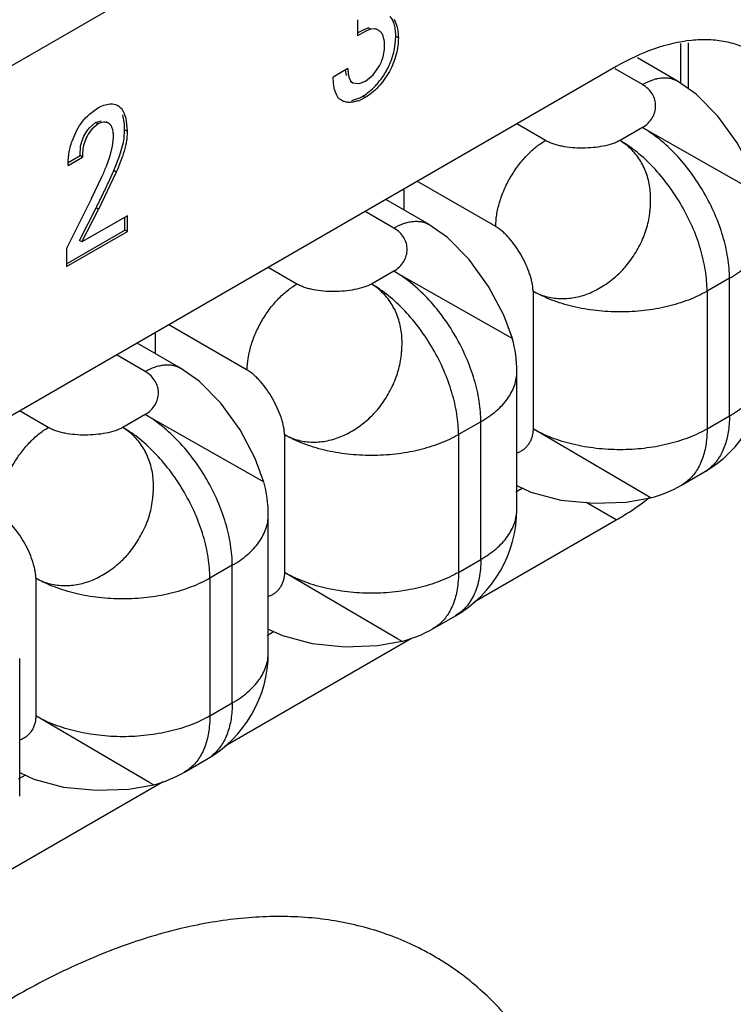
# Model space of a CAD drawing. Header units: inches. Extents: x 0 to 34, y 0 to 22.
# Tile 37 of 179: x 4.031 to 4.183, y 15.77 to 15.98. Entities that reach past the tile are written whole.
import ezdxf

# ---------------------------------------------------------------- set-up
doc = ezdxf.new("R2010")
doc.units = ezdxf.units.IN
doc.header["$LTSCALE"] = 1.87
doc.header["$MEASUREMENT"] = 0
doc.layers.get('0').update_dxf_attribs({"linetype": 'CONTINUOUS'})
doc.layers.add('02___PRT_ALL_AXES', color=7, linetype='CONTINUOUS')
doc.layers.add('ARTWORK', color=7, linetype='CONTINUOUS')

msp = doc.modelspace()

# ---------------------------------------------------------------- linework, layer by layer
at = {"color": 3, "linetype": 'CONTINUOUS'}
msp.add_line((3.6373386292, 15.7443729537), (5.2551848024, 16.6784970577), dxfattribs=at)
at = {"color": 7, "linetype": 'CONTINUOUS'}
for p, q in [((4.1719950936, 15.966799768), (4.1719950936, 15.9753444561)), ((4.1712749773, 15.9673072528), (4.1626915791, 15.9722631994)), ((4.1637749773, 15.9665639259), (4.1579287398, 15.9699394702)), ((4.1430921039, 15.9546218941), (4.1369785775, 15.9581517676)), ((4.1637749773, 15.9573777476), (4.1590020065, 15.9546218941)), ((4.1637749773, 15.9573777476), (4.1890503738, 15.9430156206)), ((4.1324855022, 15.936250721), (4.1157663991, 15.9459041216)), ((4.112863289, 15.9442279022), (4.112863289, 15.9397922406)), ((4.1182419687, 15.9366866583), (4.1090221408, 15.9420100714)), ((4.1107419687, 15.9359433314), (4.1046284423, 15.9394732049)), ((4.0900590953, 15.9240012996), (4.083945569, 15.9275311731)), ((4.1107419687, 15.9267571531), (4.1059689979, 15.9240012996)), ((4.1107419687, 15.9267571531), (4.1350447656, 15.9129569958)), ((4.1823365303, 15.9252281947), (4.1775635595, 15.9224723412)), ((4.1823365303, 15.8958352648), (4.1823365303, 15.9252281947)), ((4.1404404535, 15.9224723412), (4.1404404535, 15.8930794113)), ((4.1775635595, 15.9224723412), (4.1775635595, 15.8930794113)), ((4.0794524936, 15.9056301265), (4.0627333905, 15.9152835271)), ((4.0598302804, 15.9136073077), (4.0598302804, 15.9091716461)), ((4.1350447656, 15.9129569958), (4.13602309, 15.9123908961)), ((4.0652089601, 15.9060660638), (4.0559891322, 15.9113894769)), ((4.0577089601, 15.9053227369), (4.0515954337, 15.9088526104)), ((4.1369919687, 15.8759318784), (4.1369919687, 15.9053248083)), ((4.0370260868, 15.8933807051), (4.0309125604, 15.8969105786)), ((4.0577089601, 15.8961365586), (4.0529359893, 15.8933807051)), ((4.0577089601, 15.8961365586), (4.0829843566, 15.8817744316)), ((4.1775635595, 15.8930794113), (4.1823365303, 15.8958352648)), ((4.1293035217, 15.8946076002), (4.1245305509, 15.8918517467)), ((4.1293035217, 15.8652146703), (4.1293035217, 15.8946076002)), ((4.1645434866, 15.8789332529), (4.1404404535, 15.8930794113)), ((4.0874074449, 15.8918517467), (4.0874074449, 15.8624588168)), ((4.1245305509, 15.8918517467), (4.1245305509, 15.8624588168)), ((4.1721276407, 15.8810638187), (4.1769006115, 15.8838196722)), ((4.1655231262, 15.8783694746), (4.1645434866, 15.8789332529)), ((4.0839589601, 15.8453112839), (4.0839589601, 15.8747042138)), ((4.0762705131, 15.8639870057), (4.0714975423, 15.8612311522)), ((4.0762705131, 15.8345940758), (4.0762705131, 15.8639870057)), ((4.1245305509, 15.8624588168), (4.1293035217, 15.8652146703)), ((4.111510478, 15.8483126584), (4.0874074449, 15.8624588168)), ((4.0343744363, 15.8612311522), (4.0343744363, 15.8318382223)), ((4.0714975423, 15.8612311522), (4.0714975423, 15.8318382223)), ((4.1190946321, 15.8504432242), (4.1238676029, 15.8531990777)), ((4.1124901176, 15.8477488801), (4.111510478, 15.8483126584)), ((4.0309259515, 15.8146906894), (4.0309259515, 15.8440836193)), ((4.0714975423, 15.8318382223), (4.0762705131, 15.8345940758)), ((4.0584774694, 15.8176920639), (4.0343744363, 15.8318382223)), ((4.0660616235, 15.8198226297), (4.0708345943, 15.8225784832)), ((4.059457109, 15.8171282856), (4.0584774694, 15.8176920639))]:
    msp.add_line(p, q, dxfattribs=at)
for points in [[(4.1890648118, 15.9429791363), (4.1872325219, 15.9479899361), (4.1840004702, 15.9541040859), (4.1798837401, 15.9598380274), (4.1752431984, 15.964515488), (4.1712667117, 15.9673120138)], [(4.1360239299, 15.9123882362), (4.1342000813, 15.9173730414), (4.1309627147, 15.9234971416), (4.1268393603, 15.9292336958), (4.1222013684, 15.9339025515), (4.1182339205, 15.9366912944)], [(4.0829987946, 15.8817379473), (4.0811665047, 15.8867487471), (4.0779344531, 15.8928628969), (4.0738177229, 15.8985968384), (4.0691771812, 15.903274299), (4.0652006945, 15.9060708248)], [(4.1369919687, 15.8809723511), (4.1399878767, 15.8795821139), (4.1463597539, 15.8778990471), (4.1533865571, 15.8771985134), (4.1603000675, 15.8774575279), (4.1655258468, 15.8783700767)], [(4.0839589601, 15.8503517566), (4.0869548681, 15.8489615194), (4.0933267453, 15.8472784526), (4.1003535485, 15.8465779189), (4.1072670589, 15.8468369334), (4.1124928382, 15.8477494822)], [(4.0309259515, 15.8197311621), (4.0339218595, 15.8183409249), (4.0402937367, 15.8166578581), (4.0473205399, 15.8159573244), (4.0542340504, 15.8162163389), (4.0594598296, 15.8171288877)]]:
    msp.add_lwpolyline(points, dxfattribs=at)
for centre, radius, start, end in [((4.11070346, 15.9053196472), 0.0262885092, 0.0112486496, 15.6478845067), ((4.1637743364, 15.9065528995), 0.0262506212, 300.0012764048, 359.9990687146), ((4.1724587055, 15.8915007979), 0.0088728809, 300.0402980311, 311.1454856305), ((4.0577089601, 15.8747042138), 0.02625, 0.0007993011, 15.6707252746), ((4.1589872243, 15.9038325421), 0.0262885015, 284.3520621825, 299.9903507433), ((4.1107412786, 15.8759322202), 0.0262506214, 300.002529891, 0.0003198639), ((4.1059542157, 15.8732119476), 0.0262885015, 284.3520621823, 299.9903507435), ((4.0577083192, 15.8453117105), 0.0262506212, 300.0012764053, 359.9990687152), ((4.0663926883, 15.8302596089), 0.0088728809, 300.0402980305, 311.145485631), ((4.0529212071, 15.8425913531), 0.0262885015, 284.3520621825, 299.9903507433)]:
    msp.add_arc(centre, radius, start, end, dxfattribs=at)
for points, knots in [([(4.1637749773, 15.9665639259), (4.1644325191, 15.9669435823), (4.1654419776, 15.9674242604), (4.16682642, 15.9678284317), (4.1678091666, 15.9679941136), (4.1687549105, 15.9680277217), (4.1696546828, 15.9679286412), (4.1704988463, 15.9676964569), (4.1710208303, 15.9674533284), (4.1712667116, 15.9673120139)], [0, 0, 0, 0, 0.2892413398, 0.4225061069, 0.5484801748, 0.6678888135, 0.7818781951, 0.8919654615, 1, 1, 1, 1]), ([(4.1637749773, 15.9573777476), (4.164213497, 15.9576485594), (4.1650043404, 15.9582643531), (4.1659030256, 15.9594099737), (4.1664523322, 15.9606734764), (4.1666462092, 15.9619952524), (4.1664785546, 15.9633163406), (4.1659420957, 15.9645758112), (4.165032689, 15.9657095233), (4.1642244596, 15.9663044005), (4.1637749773, 15.9665639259)], [0, 0, 0, 0, 0.1375004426, 0.2645141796, 0.3845968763, 0.5009326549, 0.6166937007, 0.7354599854, 0.8615326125, 1, 1, 1, 1]), ([(4.1823365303, 15.9252281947), (4.1823365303, 15.9259457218), (4.1822724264, 15.9274144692), (4.1819056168, 15.9304461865), (4.1809963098, 15.9343553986), (4.1792799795, 15.939020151), (4.1769831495, 15.9435701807), (4.1741911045, 15.947834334), (4.1710094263, 15.9516531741), (4.1680785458, 15.9543953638), (4.1656363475, 15.9562289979), (4.1643963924, 15.9570189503), (4.1637749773, 15.9573777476)], [0, 0, 0, 0, 0.0558151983, 0.1142077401, 0.2373722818, 0.3669911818, 0.4999939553, 0.6329975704, 0.762618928, 0.8857873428, 0.9441822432, 1, 1, 1, 1]), ([(4.1324855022, 15.936250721), (4.1324855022, 15.9370891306), (4.1326390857, 15.9388338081), (4.1332512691, 15.9414658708), (4.1342320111, 15.9441319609), (4.1355445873, 15.9467318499), (4.1371398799, 15.9491685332), (4.1389584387, 15.9513509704), (4.1409318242, 15.9531972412), (4.1423660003, 15.9542026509), (4.1430921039, 15.9546218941)], [0, 0, 0, 0, 0.1141515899, 0.237320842, 0.3669697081, 0.4999939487, 0.6330190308, 0.7626703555, 0.8858434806, 1, 1, 1, 1]), ([(4.1404404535, 15.9224723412), (4.1408656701, 15.9222324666), (4.1417504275, 15.9218053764), (4.1436260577, 15.921168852), (4.1461424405, 15.920788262), (4.1492606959, 15.9210065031), (4.151838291, 15.9217412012), (4.1538322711, 15.9226579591), (4.1553022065, 15.9235029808), (4.1567269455, 15.9244773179), (4.1580970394, 15.9255696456), (4.1591695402, 15.9265813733), (4.1599743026, 15.9274535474), (4.1607430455, 15.9283700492), (4.1616320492, 15.929582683), (4.1625878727, 15.931117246), (4.1634415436, 15.932710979), (4.1640482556, 15.9340869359), (4.16445674, 15.9352112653), (4.1648072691, 15.9363449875), (4.1651419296, 15.9377809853), (4.1653564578, 15.9392309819), (4.1654649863, 15.9403864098), (4.1655324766, 15.9415247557), (4.1655354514, 15.9429305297), (4.1653418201, 15.9451158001), (4.1648127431, 15.947218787), (4.1639803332, 15.9491592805), (4.1632248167, 15.9505028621), (4.1623398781, 15.9517336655), (4.1613320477, 15.9528380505), (4.1602189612, 15.9538081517), (4.1594150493, 15.9543668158), (4.1590020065, 15.9546218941)], [0, 0, 0, 0, 0.0278921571, 0.0559491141, 0.1129406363, 0.1719131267, 0.2332701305, 0.2648798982, 0.2971352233, 0.3300164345, 0.3634041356, 0.3971474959, 0.414130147, 0.4311812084, 0.4654674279, 0.4999273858, 0.5343915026, 0.5686810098, 0.5857311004, 0.6027111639, 0.6364529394, 0.6698496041, 0.6863715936, 0.7027434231, 0.7349898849, 0.7665786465, 0.827931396, 0.8577772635, 0.8870419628, 0.9158123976, 0.9441985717, 0.9722650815, 1, 1, 1, 1]), ([(4.1590020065, 15.9546218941), (4.1587465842, 15.9544840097), (4.1582021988, 15.9542274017), (4.1570070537, 15.953784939), (4.1553470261, 15.9533684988), (4.1532204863, 15.9530705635), (4.1510020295, 15.9529655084), (4.1487894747, 15.9530562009), (4.1469991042, 15.9533006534), (4.1456518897, 15.9536070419), (4.1447226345, 15.9538847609), (4.1438687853, 15.9542146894), (4.1433392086, 15.9544792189), (4.1430921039, 15.9546218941)], [0, 0, 0, 0, 0.0531359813, 0.1099676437, 0.2330963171, 0.3655140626, 0.5025065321, 0.639102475, 0.7703816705, 0.8326124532, 0.8918769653, 0.9477658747, 1, 1, 1, 1]), ([(4.1775635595, 15.9224723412), (4.1775635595, 15.9231898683), (4.1774994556, 15.9246586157), (4.177132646, 15.927690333), (4.176223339, 15.9315995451), (4.1745070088, 15.9362642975), (4.1722101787, 15.9408143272), (4.1694181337, 15.9450784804), (4.1662364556, 15.9488973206), (4.1633055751, 15.9516395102), (4.1608633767, 15.9534731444), (4.1596234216, 15.9542630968), (4.1590020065, 15.9546218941)], [0, 0, 0, 0, 0.0558151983, 0.1142077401, 0.2373722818, 0.3669911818, 0.4999939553, 0.6329975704, 0.762618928, 0.8857873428, 0.9441822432, 1, 1, 1, 1]), ([(4.1107419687, 15.9359433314), (4.1113995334, 15.9363230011), (4.112409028, 15.936803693), (4.1137935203, 15.9372078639), (4.1147762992, 15.9373735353), (4.1157220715, 15.9374071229), (4.1166218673, 15.9373080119), (4.1174660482, 15.9370757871), (4.1179880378, 15.9368326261), (4.1182339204, 15.9366912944)], [0, 0, 0, 0, 0.2892422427, 0.4225070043, 0.5484808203, 0.6678890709, 0.7818780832, 0.8919651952, 1, 1, 1, 1]), ([(4.1107419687, 15.9267571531), (4.1111889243, 15.9270212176), (4.1119945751, 15.9276260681), (4.1129075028, 15.9287673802), (4.1134589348, 15.9300325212), (4.1136462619, 15.931358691), (4.1134678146, 15.9326846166), (4.1129207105, 15.933948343), (4.1120041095, 15.9350854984), (4.111192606, 15.9356831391), (4.1107419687, 15.9359433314)], [0, 0, 0, 0, 0.1379499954, 0.2646512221, 0.3842455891, 0.500322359, 0.6162025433, 0.7353463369, 0.8617241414, 1, 1, 1, 1]), ([(4.1404404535, 15.9224723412), (4.140437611, 15.9227597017), (4.1403969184, 15.9233549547), (4.1402505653, 15.924266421), (4.1400230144, 15.9252183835), (4.1396122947, 15.9265500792), (4.1389296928, 15.9282368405), (4.1379060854, 15.9302125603), (4.1367120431, 15.9320876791), (4.1355967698, 15.9335200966), (4.1346516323, 15.9345370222), (4.1339428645, 15.9352049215), (4.1332278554, 15.9357807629), (4.1327329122, 15.9361078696), (4.1324855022, 15.936250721)], [0, 0, 0, 0, 0.0525645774, 0.1089055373, 0.1686849, 0.2314451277, 0.3636744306, 0.5008698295, 0.6379291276, 0.7697675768, 0.8322548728, 0.8917259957, 0.9477437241, 1, 1, 1, 1]), ([(4.1823365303, 15.9252281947), (4.1829281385, 15.9255697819), (4.1840545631, 15.9262842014), (4.1855953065, 15.9274763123), (4.1869281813, 15.9287520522), (4.1880393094, 15.9300989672), (4.1889175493, 15.9315051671), (4.1895531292, 15.9329581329), (4.1899388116, 15.9344429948), (4.1900248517, 15.9354484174), (4.190024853, 15.9359454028)], [0, 0, 0, 0, 0.14847539, 0.2894621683, 0.4227376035, 0.5486459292, 0.6679858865, 0.7819259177, 0.891984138, 1, 1, 1, 1]), ([(4.1293035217, 15.8946076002), (4.1293035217, 15.8953251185), (4.129239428, 15.8967938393), (4.1288726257, 15.8998255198), (4.1279633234, 15.9037347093), (4.1262470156, 15.9083994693), (4.1239501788, 15.9129495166), (4.1211581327, 15.9172136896), (4.1179764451, 15.921032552), (4.1150455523, 15.923774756), (4.1126033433, 15.9256083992), (4.1113633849, 15.9263983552), (4.1107419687, 15.9267571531)], [0, 0, 0, 0, 0.0558145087, 0.1142056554, 0.2373693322, 0.3669887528, 0.4999918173, 0.6329960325, 0.7626178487, 0.8857869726, 0.9441821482, 1, 1, 1, 1]), ([(4.0794524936, 15.9056301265), (4.0794524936, 15.9064685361), (4.0796060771, 15.9082132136), (4.0802182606, 15.9108452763), (4.0811990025, 15.9135113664), (4.0825115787, 15.9161112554), (4.0841068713, 15.9185479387), (4.0859254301, 15.9207303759), (4.0878988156, 15.9225766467), (4.0893329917, 15.9235820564), (4.0900590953, 15.9240012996)], [0, 0, 0, 0, 0.1141515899, 0.237320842, 0.3669697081, 0.4999939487, 0.6330190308, 0.7626703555, 0.8858434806, 1, 1, 1, 1]), ([(4.0874074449, 15.8918517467), (4.0878326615, 15.8916118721), (4.0887174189, 15.8911847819), (4.0905930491, 15.8905482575), (4.0931094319, 15.8901676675), (4.0962276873, 15.8903859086), (4.0988052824, 15.8911206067), (4.1007992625, 15.8920373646), (4.1022691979, 15.8928823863), (4.1036939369, 15.8938567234), (4.1050640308, 15.8949490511), (4.1061365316, 15.8959607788), (4.106941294, 15.8968329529), (4.1077100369, 15.8977494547), (4.1085990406, 15.8989620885), (4.1095548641, 15.9004966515), (4.110408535, 15.9020903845), (4.111015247, 15.9034663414), (4.1114237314, 15.9045906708), (4.1117742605, 15.905724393), (4.112108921, 15.9071603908), (4.1123234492, 15.9086103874), (4.1124319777, 15.9097658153), (4.112499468, 15.9109041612), (4.1125024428, 15.9123099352), (4.1123088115, 15.9144952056), (4.1117797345, 15.9165981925), (4.1109473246, 15.918538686), (4.1101918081, 15.9198822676), (4.1093068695, 15.921113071), (4.1082990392, 15.922217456), (4.1071859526, 15.9231875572), (4.1063820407, 15.9237462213), (4.1059689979, 15.9240012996)], [0, 0, 0, 0, 0.0278921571, 0.0559491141, 0.1129406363, 0.1719131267, 0.2332701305, 0.2648798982, 0.2971352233, 0.3300164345, 0.3634041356, 0.3971474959, 0.414130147, 0.4311812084, 0.4654674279, 0.4999273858, 0.5343915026, 0.5686810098, 0.5857311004, 0.6027111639, 0.6364529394, 0.6698496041, 0.6863715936, 0.7027434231, 0.7349898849, 0.7665786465, 0.827931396, 0.8577772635, 0.8870419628, 0.9158123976, 0.9441985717, 0.9722650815, 1, 1, 1, 1]), ([(4.1059689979, 15.9240012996), (4.1057135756, 15.9238634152), (4.1051691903, 15.9236068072), (4.1039740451, 15.9231643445), (4.1023140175, 15.9227479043), (4.1001874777, 15.922449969), (4.0979690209, 15.9223449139), (4.0957564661, 15.9224356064), (4.0939660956, 15.9226800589), (4.0926188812, 15.9229864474), (4.0916896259, 15.9232641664), (4.0908357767, 15.9235940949), (4.0903062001, 15.9238586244), (4.0900590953, 15.9240012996)], [0, 0, 0, 0, 0.0531359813, 0.1099676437, 0.2330963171, 0.3655140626, 0.5025065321, 0.639102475, 0.7703816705, 0.8326124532, 0.8918769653, 0.9477658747, 1, 1, 1, 1]), ([(4.1245305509, 15.8918517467), (4.1245305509, 15.8925692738), (4.124466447, 15.8940380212), (4.1240996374, 15.8970697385), (4.1231903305, 15.9009789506), (4.1214740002, 15.905643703), (4.1191771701, 15.9101937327), (4.1163851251, 15.9144578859), (4.113203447, 15.9182767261), (4.1102725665, 15.9210189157), (4.1078303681, 15.9228525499), (4.1065904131, 15.9236425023), (4.1059689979, 15.9240012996)], [0, 0, 0, 0, 0.0558151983, 0.1142077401, 0.2373722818, 0.3669911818, 0.4999939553, 0.6329975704, 0.762618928, 0.8857873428, 0.9441822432, 1, 1, 1, 1]), ([(4.1775635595, 15.9224723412), (4.1769421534, 15.9221135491), (4.1756381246, 15.9214346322), (4.1728291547, 15.9202363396), (4.1689889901, 15.91906911), (4.1640909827, 15.9182230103), (4.1590020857, 15.9179370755), (4.1539131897, 15.9182229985), (4.1490151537, 15.9190690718), (4.1451749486, 15.9202363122), (4.14236593, 15.9214346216), (4.1410618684, 15.9221135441), (4.1404404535, 15.9224723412)], [0, 0, 0, 0, 0.0558165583, 0.1142093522, 0.2373751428, 0.3669952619, 0.4999978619, 0.6330007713, 0.7626208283, 0.8857881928, 0.9441826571, 1, 1, 1, 1]), ([(4.0577089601, 15.9053227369), (4.0583665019, 15.9057023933), (4.0593759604, 15.9061830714), (4.0607604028, 15.9065872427), (4.0617431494, 15.9067529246), (4.0626888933, 15.9067865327), (4.0635886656, 15.9066874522), (4.0644328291, 15.9064552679), (4.0649548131, 15.9062121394), (4.0652006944, 15.9060708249)], [0, 0, 0, 0, 0.2892413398, 0.4225061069, 0.5484801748, 0.6678888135, 0.7818781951, 0.8919654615, 1, 1, 1, 1]), ([(4.0874074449, 15.8918517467), (4.0874046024, 15.8921391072), (4.0873639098, 15.8927343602), (4.0872175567, 15.8936458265), (4.0869900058, 15.894597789), (4.0865792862, 15.8959294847), (4.0858966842, 15.897616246), (4.0848730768, 15.8995919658), (4.0836790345, 15.9014670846), (4.0825637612, 15.9028995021), (4.0816186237, 15.9039164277), (4.0809098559, 15.904584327), (4.0801948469, 15.9051601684), (4.0796999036, 15.9054872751), (4.0794524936, 15.9056301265)], [0, 0, 0, 0, 0.0525645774, 0.1089055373, 0.1686849, 0.2314451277, 0.3636744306, 0.5008698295, 0.6379291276, 0.7697675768, 0.8322548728, 0.8917259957, 0.9477437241, 1, 1, 1, 1]), ([(4.1823365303, 15.8958352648), (4.1829281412, 15.8961768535), (4.1840545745, 15.8968912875), (4.185595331, 15.8980834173), (4.1869282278, 15.8993591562), (4.1880393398, 15.9007060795), (4.1889175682, 15.9021122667), (4.1895531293, 15.903565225), (4.1899388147, 15.9050500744), (4.1900248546, 15.9060554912), (4.1900248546, 15.9065524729)], [0, 0, 0, 0, 0.1484760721, 0.289465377, 0.4227425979, 0.5486497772, 0.6679882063, 0.7819272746, 0.8919849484, 1, 1, 1, 1]), ([(4.0577089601, 15.8961365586), (4.0581474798, 15.8964073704), (4.0589383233, 15.8970231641), (4.0598370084, 15.8981687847), (4.060386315, 15.8994322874), (4.0605801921, 15.9007540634), (4.0604125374, 15.9020751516), (4.0598760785, 15.9033346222), (4.0589666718, 15.9044683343), (4.0581584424, 15.9050632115), (4.0577089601, 15.9053227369)], [0, 0, 0, 0, 0.1375004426, 0.2645141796, 0.3845968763, 0.5009326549, 0.6166937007, 0.7354599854, 0.8615326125, 1, 1, 1, 1]), ([(4.1293035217, 15.8946076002), (4.1298951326, 15.894949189), (4.1310215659, 15.895663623), (4.1325623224, 15.8968557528), (4.1338952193, 15.8981314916), (4.1350063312, 15.8994784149), (4.1358845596, 15.9008846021), (4.1365201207, 15.9023375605), (4.1369058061, 15.9038224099), (4.1369918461, 15.9048278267), (4.1369918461, 15.9053248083)], [0, 0, 0, 0, 0.1484760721, 0.289465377, 0.4227425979, 0.5486497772, 0.6679882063, 0.7819272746, 0.8919849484, 1, 1, 1, 1]), ([(4.0762705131, 15.8639870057), (4.0762705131, 15.8647045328), (4.0762064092, 15.8661732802), (4.0758395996, 15.8692049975), (4.0749302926, 15.8731142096), (4.0732139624, 15.877778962), (4.0709171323, 15.8823289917), (4.0681250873, 15.886593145), (4.0649434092, 15.8904119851), (4.0620125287, 15.8931541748), (4.0595703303, 15.8949878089), (4.0583303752, 15.8957777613), (4.0577089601, 15.8961365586)], [0, 0, 0, 0, 0.0558151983, 0.1142077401, 0.2373722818, 0.3669911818, 0.4999939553, 0.6329975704, 0.762618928, 0.8857873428, 0.9441822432, 1, 1, 1, 1]), ([(4.1823365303, 15.8958352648), (4.1823365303, 15.8952483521), (4.1822953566, 15.8940988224), (4.1820444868, 15.891918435), (4.1815403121, 15.8898708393), (4.1807560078, 15.8880309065), (4.1800599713, 15.886813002), (4.1792473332, 15.8857338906), (4.1786240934, 15.8851049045), (4.178296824, 15.8848191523)], [0, 0, 0, 0, 0.1457326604, 0.2852394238, 0.5446955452, 0.6654681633, 0.7809778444, 0.8921207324, 1, 1, 1, 1]), ([(4.026419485, 15.875009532), (4.026419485, 15.8758479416), (4.0265730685, 15.8775926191), (4.027185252, 15.8802246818), (4.0281659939, 15.8828907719), (4.0294785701, 15.8854906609), (4.0310738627, 15.8879273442), (4.0328924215, 15.8901097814), (4.034865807, 15.8919560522), (4.0362999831, 15.8929614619), (4.0370260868, 15.8933807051)], [0, 0, 0, 0, 0.1141515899, 0.237320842, 0.3669697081, 0.4999939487, 0.6330190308, 0.7626703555, 0.8858434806, 1, 1, 1, 1]), ([(4.0343744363, 15.8612311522), (4.034799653, 15.8609912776), (4.0356844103, 15.8605641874), (4.0375600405, 15.859927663), (4.0400764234, 15.859547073), (4.0431946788, 15.8597653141), (4.0457722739, 15.8605000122), (4.0477662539, 15.8614167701), (4.0492361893, 15.8622617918), (4.0506609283, 15.8632361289), (4.0520310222, 15.8643284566), (4.053103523, 15.8653401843), (4.0539082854, 15.8662123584), (4.0546770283, 15.8671288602), (4.055566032, 15.868341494), (4.0565218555, 15.869876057), (4.0573755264, 15.87146979), (4.0579822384, 15.8728457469), (4.0583907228, 15.8739700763), (4.0587412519, 15.8751037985), (4.0590759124, 15.8765397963), (4.0592904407, 15.8779897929), (4.0593989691, 15.8791452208), (4.0594664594, 15.8802835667), (4.0594694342, 15.8816893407), (4.0592758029, 15.8838746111), (4.0587467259, 15.885977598), (4.057914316, 15.8879180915), (4.0571587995, 15.8892616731), (4.0562738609, 15.8904924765), (4.0552660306, 15.8915968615), (4.054152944, 15.8925669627), (4.0533490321, 15.8931256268), (4.0529359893, 15.8933807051)], [0, 0, 0, 0, 0.0278921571, 0.0559491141, 0.1129406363, 0.1719131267, 0.2332701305, 0.2648798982, 0.2971352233, 0.3300164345, 0.3634041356, 0.3971474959, 0.414130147, 0.4311812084, 0.4654674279, 0.4999273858, 0.5343915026, 0.5686810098, 0.5857311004, 0.6027111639, 0.6364529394, 0.6698496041, 0.6863715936, 0.7027434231, 0.7349898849, 0.7665786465, 0.827931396, 0.8577772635, 0.8870419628, 0.9158123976, 0.9441985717, 0.9722650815, 1, 1, 1, 1]), ([(4.0529359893, 15.8933807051), (4.052680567, 15.8932428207), (4.0521361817, 15.8929862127), (4.0509410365, 15.89254375), (4.0492810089, 15.8921273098), (4.0471544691, 15.8918293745), (4.0449360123, 15.8917243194), (4.0427234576, 15.8918150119), (4.040933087, 15.8920594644), (4.0395858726, 15.8923658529), (4.0386566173, 15.8926435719), (4.0378027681, 15.8929735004), (4.0372731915, 15.8932380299), (4.0370260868, 15.8933807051)], [0, 0, 0, 0, 0.0531359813, 0.1099676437, 0.2330963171, 0.3655140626, 0.5025065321, 0.639102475, 0.7703816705, 0.8326124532, 0.8918769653, 0.9477658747, 1, 1, 1, 1]), ([(4.0714975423, 15.8612311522), (4.0714975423, 15.8619486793), (4.0714334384, 15.8634174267), (4.0710666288, 15.866449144), (4.0701573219, 15.8703583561), (4.0684409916, 15.8750231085), (4.0661441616, 15.8795731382), (4.0633521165, 15.8838372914), (4.0601704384, 15.8876561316), (4.0572395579, 15.8903983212), (4.0547973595, 15.8922319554), (4.0535574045, 15.8930219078), (4.0529359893, 15.8933807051)], [0, 0, 0, 0, 0.0558151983, 0.1142077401, 0.2373722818, 0.3669911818, 0.4999939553, 0.6329975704, 0.762618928, 0.8857873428, 0.9441822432, 1, 1, 1, 1]), ([(4.1404404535, 15.8930794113), (4.1404373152, 15.8927657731), (4.1403904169, 15.892155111), (4.1401938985, 15.8912810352), (4.1398840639, 15.8904844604), (4.139471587, 15.8897722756), (4.138967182, 15.8891510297), (4.1383814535, 15.8886272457), (4.1377252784, 15.8882075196), (4.1372492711, 15.8880020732), (4.137004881, 15.8879191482)], [0, 0, 0, 0, 0.1422133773, 0.2766142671, 0.4048031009, 0.5282445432, 0.6482758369, 0.7661320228, 0.8829861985, 1, 1, 1, 1]), ([(4.1775635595, 15.8930794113), (4.1769421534, 15.8927206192), (4.1756381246, 15.8920417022), (4.1728291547, 15.8908434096), (4.1689889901, 15.88967618), (4.1640909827, 15.8888300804), (4.1590020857, 15.8885441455), (4.1539131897, 15.8888300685), (4.1490151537, 15.8896761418), (4.1451749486, 15.8908433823), (4.14236593, 15.8920416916), (4.1410618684, 15.8927206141), (4.1404404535, 15.8930794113)], [0, 0, 0, 0, 0.0558165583, 0.1142093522, 0.2373751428, 0.3669952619, 0.4999978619, 0.6330007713, 0.7626208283, 0.8857881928, 0.9441826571, 1, 1, 1, 1]), ([(4.1775635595, 15.8930794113), (4.1775635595, 15.8922941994), (4.1774738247, 15.8904179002), (4.1769539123, 15.8875876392), (4.1761712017, 15.8856405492), (4.1756899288, 15.8847775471)], [0, 0, 0, 0, 0.2742373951, 0.6548937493, 1, 1, 1, 1]), ([(4.1245305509, 15.8918517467), (4.1239091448, 15.8914929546), (4.122605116, 15.8908140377), (4.1197961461, 15.8896157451), (4.1159559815, 15.8884485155), (4.1110579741, 15.8876024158), (4.1059690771, 15.887316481), (4.1008801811, 15.887602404), (4.0959821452, 15.8884484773), (4.09214194, 15.8896157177), (4.0893329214, 15.8908140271), (4.0880288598, 15.8914929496), (4.0874074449, 15.8918517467)], [0, 0, 0, 0, 0.0558165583, 0.1142093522, 0.2373751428, 0.3669952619, 0.4999978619, 0.6330007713, 0.7626208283, 0.8857881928, 0.9441826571, 1, 1, 1, 1]), ([(4.1756899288, 15.8847775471), (4.175469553, 15.8843823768), (4.1749905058, 15.883629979), (4.1741457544, 15.8826171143), (4.1731944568, 15.8817505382), (4.1724913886, 15.8812739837), (4.1721275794, 15.8810639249)], [0, 0, 0, 0, 0.2607514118, 0.5125079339, 0.7579020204, 1, 1, 1, 1]), ([(4.0829843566, 15.8817744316), (4.0829853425, 15.8817734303), (4.0829882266, 15.8817702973), (4.0829910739, 15.8817667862), (4.0829918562, 15.8817640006)], [0, 0, 0, 0, 0.3269034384, 1, 1, 1, 1]), ([(4.0343744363, 15.8612311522), (4.0343715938, 15.8615185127), (4.0343309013, 15.8621137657), (4.0341845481, 15.863025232), (4.0339569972, 15.8639771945), (4.0335462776, 15.8653088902), (4.0328636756, 15.8669956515), (4.0318400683, 15.8689713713), (4.0306460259, 15.8708464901), (4.0295307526, 15.8722789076), (4.0285856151, 15.8732958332), (4.0278768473, 15.8739637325), (4.0271618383, 15.8745395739), (4.026666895, 15.8748666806), (4.026419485, 15.875009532)], [0, 0, 0, 0, 0.0525645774, 0.1089055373, 0.1686849, 0.2314451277, 0.3636744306, 0.5008698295, 0.6379291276, 0.7697675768, 0.8322548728, 0.8917259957, 0.9477437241, 1, 1, 1, 1]), ([(4.0762705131, 15.8639870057), (4.0768621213, 15.8643285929), (4.0779885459, 15.8650430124), (4.0795292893, 15.8662351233), (4.0808621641, 15.8675108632), (4.0819732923, 15.8688577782), (4.0828515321, 15.8702639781), (4.083487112, 15.8717169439), (4.0838727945, 15.8732018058), (4.0839588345, 15.8742072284), (4.0839588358, 15.8747042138)], [0, 0, 0, 0, 0.14847539, 0.2894621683, 0.4227376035, 0.5486459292, 0.6679858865, 0.7819259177, 0.891984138, 1, 1, 1, 1]), ([(4.1293035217, 15.8652146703), (4.1298951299, 15.8655562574), (4.1310215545, 15.866270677), (4.1325622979, 15.8674627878), (4.1338951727, 15.8687385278), (4.1350063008, 15.8700854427), (4.1358845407, 15.8714916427), (4.1365201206, 15.8729446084), (4.136905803, 15.8744294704), (4.1369918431, 15.875434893), (4.1369918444, 15.8759318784)], [0, 0, 0, 0, 0.14847539, 0.2894621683, 0.4227376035, 0.5486459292, 0.6679858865, 0.7819259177, 0.891984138, 1, 1, 1, 1]), ([(4.1293035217, 15.8652146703), (4.1293035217, 15.8645316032), (4.1292480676, 15.86319902), (4.1289861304, 15.8612688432), (4.1285478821, 15.8594768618), (4.1279371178, 15.8578413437), (4.12715861, 15.8563778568), (4.1262182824, 15.8551011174), (4.1251254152, 15.8540248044), (4.1242978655, 15.8534476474), (4.1238675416, 15.8531991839)], [0, 0, 0, 0, 0.1484794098, 0.2894709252, 0.4227492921, 0.5486565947, 0.6679942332, 0.7819317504, 0.8919873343, 1, 1, 1, 1]), ([(4.0874074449, 15.8624588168), (4.0874043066, 15.8621451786), (4.0873574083, 15.8615345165), (4.0871608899, 15.8606604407), (4.0868510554, 15.8598638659), (4.0864385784, 15.8591516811), (4.0859341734, 15.8585304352), (4.0853484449, 15.8580066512), (4.0846922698, 15.8575869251), (4.0842162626, 15.8573814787), (4.0839718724, 15.8572985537)], [0, 0, 0, 0, 0.1422133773, 0.2766142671, 0.4048031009, 0.5282445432, 0.6482758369, 0.7661320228, 0.8829861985, 1, 1, 1, 1]), ([(4.1245305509, 15.8624588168), (4.1239091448, 15.8621000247), (4.122605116, 15.8614211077), (4.1197961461, 15.8602228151), (4.1159559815, 15.8590555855), (4.1110579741, 15.8582094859), (4.1059690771, 15.857923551), (4.1008801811, 15.858209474), (4.0959821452, 15.8590555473), (4.09214194, 15.8602227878), (4.0893329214, 15.8614210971), (4.0880288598, 15.8621000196), (4.0874074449, 15.8624588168)], [0, 0, 0, 0, 0.0558165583, 0.1142093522, 0.2373751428, 0.3669952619, 0.4999978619, 0.6330007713, 0.7626208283, 0.8857881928, 0.9441826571, 1, 1, 1, 1]), ([(4.1245305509, 15.8624588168), (4.1245305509, 15.8616736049), (4.1244408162, 15.8597973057), (4.1239209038, 15.8569670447), (4.1231381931, 15.8550199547), (4.1226569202, 15.8541569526)], [0, 0, 0, 0, 0.2742373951, 0.6548937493, 1, 1, 1, 1]), ([(4.0714975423, 15.8612311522), (4.0708761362, 15.8608723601), (4.0695721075, 15.8601934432), (4.0667631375, 15.8589951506), (4.0629229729, 15.857827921), (4.0580249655, 15.8569818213), (4.0529360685, 15.8566958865), (4.0478471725, 15.8569818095), (4.0429491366, 15.8578278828), (4.0391089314, 15.8589951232), (4.0362999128, 15.8601934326), (4.0349958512, 15.8608723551), (4.0343744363, 15.8612311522)], [0, 0, 0, 0, 0.0558165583, 0.1142093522, 0.2373751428, 0.3669952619, 0.4999978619, 0.6330007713, 0.7626208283, 0.8857881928, 0.9441826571, 1, 1, 1, 1]), ([(4.1226569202, 15.8541569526), (4.1224365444, 15.8537617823), (4.1219574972, 15.8530093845), (4.1211127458, 15.8519965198), (4.1201614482, 15.8511299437), (4.11945838, 15.8506533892), (4.1190945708, 15.8504433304)], [0, 0, 0, 0, 0.2607514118, 0.5125079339, 0.7579020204, 1, 1, 1, 1]), ([(4.0762705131, 15.8345940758), (4.076862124, 15.8349356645), (4.0779885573, 15.8356500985), (4.0795293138, 15.8368422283), (4.0808622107, 15.8381179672), (4.0819733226, 15.8394648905), (4.082851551, 15.8408710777), (4.0834871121, 15.842324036), (4.0838727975, 15.8438088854), (4.0839588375, 15.8448143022), (4.0839588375, 15.8453112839)], [0, 0, 0, 0, 0.1484760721, 0.289465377, 0.4227425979, 0.5486497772, 0.6679882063, 0.7819272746, 0.8919849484, 1, 1, 1, 1]), ([(4.0762705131, 15.8345940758), (4.0762705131, 15.8340071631), (4.0762293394, 15.8328576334), (4.0759784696, 15.830677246), (4.0754742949, 15.8286296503), (4.0746899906, 15.8267897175), (4.0739939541, 15.825571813), (4.073181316, 15.8244927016), (4.0725580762, 15.8238637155), (4.0722308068, 15.8235779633)], [0, 0, 0, 0, 0.1457326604, 0.2852394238, 0.5446955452, 0.6654681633, 0.7809778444, 0.8921207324, 1, 1, 1, 1]), ([(4.0343744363, 15.8318382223), (4.034371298, 15.8315245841), (4.0343243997, 15.830913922), (4.0341278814, 15.8300398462), (4.0338180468, 15.8292432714), (4.0334055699, 15.8285310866), (4.0329011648, 15.8279098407), (4.0323154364, 15.8273860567), (4.0316592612, 15.8269663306), (4.031183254, 15.8267608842), (4.0309388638, 15.8266779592)], [0, 0, 0, 0, 0.1422133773, 0.2766142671, 0.4048031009, 0.5282445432, 0.6482758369, 0.7661320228, 0.8829861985, 1, 1, 1, 1]), ([(4.0714975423, 15.8318382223), (4.0708761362, 15.8314794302), (4.0695721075, 15.8308005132), (4.0667631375, 15.8296022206), (4.0629229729, 15.828434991), (4.0580249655, 15.8275888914), (4.0529360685, 15.8273029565), (4.0478471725, 15.8275888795), (4.0429491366, 15.8284349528), (4.0391089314, 15.8296021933), (4.0362999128, 15.8308005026), (4.0349958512, 15.8314794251), (4.0343744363, 15.8318382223)], [0, 0, 0, 0, 0.0558165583, 0.1142093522, 0.2373751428, 0.3669952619, 0.4999978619, 0.6330007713, 0.7626208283, 0.8857881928, 0.9441826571, 1, 1, 1, 1]), ([(4.0714975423, 15.8318382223), (4.0714975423, 15.8310530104), (4.0714078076, 15.8291767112), (4.0708878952, 15.8263464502), (4.0701051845, 15.8243993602), (4.0696239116, 15.8235363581)], [0, 0, 0, 0, 0.2742373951, 0.6548937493, 1, 1, 1, 1]), ([(4.0696239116, 15.8235363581), (4.0694035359, 15.8231411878), (4.0689244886, 15.82238879), (4.0680797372, 15.8213759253), (4.0671284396, 15.8205093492), (4.0664253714, 15.8200327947), (4.0660615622, 15.8198227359)], [0, 0, 0, 0, 0.2607514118, 0.5125079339, 0.7579020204, 1, 1, 1, 1])]:
    msp.add_open_spline(points, degree=3, knots=knots, dxfattribs=at)
at = {"layer": '02___PRT_ALL_AXES', "color": 7, "linetype": 'CONTINUOUS'}
for p, q in [((4.1735925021, 15.9656763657), (4.1735925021, 15.9754387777)), ((4.1367348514, 15.8796316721), (4.1381367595, 15.8804411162)), ((4.1581960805, 15.8736507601), (4.1517729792, 15.8773593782)), ((4.0837018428, 15.8490110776), (4.0851037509, 15.8498205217)), ((4.0306688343, 15.8183904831), (4.0320707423, 15.8191999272))]:
    msp.add_line(p, q, dxfattribs=at)
at = {"layer": '02___PRT_ALL_AXES', "color": 3, "linetype": 'CONTINUOUS'}
for p, q in [((4.1581960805, 15.9704024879), (3.9986004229, 15.8782539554)), ((4.1278834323, 15.8561486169), (4.1581960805, 15.8736507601)), ((4.0747675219, 15.8254801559), (4.1145326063, 15.8484400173)), ((4.0217345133, 15.7948595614), (4.0614995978, 15.8178194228))]:
    msp.add_line(p, q, dxfattribs=at)
msp.add_arc((4.1224500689, 15.9336752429), 0.0698955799, 306.8113667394, 307.7626094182, dxfattribs=at)
for points, knots in [([(4.1878220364, 15.9733369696), (4.1868503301, 15.9738970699), (4.1847865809, 15.9748617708), (4.1814492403, 15.9757876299), (4.1778907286, 15.9761852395), (4.1727676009, 15.9760063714), (4.1659641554, 15.9743619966), (4.1607952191, 15.9719031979), (4.1581960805, 15.9704024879)], [0, 0, 0, 0, 0.1080805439, 0.2183021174, 0.3323445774, 0.4517534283, 0.7107816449, 1, 1, 1, 1]), ([(4.1581960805, 15.8736507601), (4.1587129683, 15.8739492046), (4.160817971, 15.8752106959), (4.1628435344, 15.8766033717), (4.1643302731, 15.8777159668)], [0, 0, 0, 0, 0.2432382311, 1, 1, 1, 1]), ([(4.1562849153, 15.6986391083), (4.1562849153, 15.7036540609), (4.1558500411, 15.7134146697), (4.1537775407, 15.7274995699), (4.1503116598, 15.7404688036), (4.1454850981, 15.752174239), (4.1393406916, 15.7624855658), (4.1319316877, 15.77127358), (4.1233399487, 15.7784221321), (4.1136683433, 15.7838265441), (4.1030489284, 15.7874197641), (4.0916213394, 15.7891622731), (4.0795278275, 15.7890513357), (4.0669059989, 15.7871042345), (4.0538936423, 15.7833527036), (4.0406280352, 15.7778486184), (4.0272537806, 15.7706533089), (4.0185711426, 15.7649250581), (4.0142438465, 15.7618157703)], [0, 0, 0, 0, 0.0727934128, 0.1415636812, 0.2062616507, 0.2671644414, 0.3247700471, 0.3797984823, 0.4332081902, 0.4861190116, 0.5397032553, 0.5950630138, 0.653123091, 0.7145772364, 0.7798737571, 0.849226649, 0.9226550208, 1, 1, 1, 1])]:
    msp.add_open_spline(points, degree=3, knots=knots, dxfattribs=at)
at = {"layer": 'ARTWORK', "color": 3, "linetype": 'CONTINUOUS'}
for p, q in [((4.1029853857, 15.9804051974), (4.1029853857, 15.9769581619)), ((4.1107604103, 15.9804232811), (4.1110173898, 15.9799970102)), ((4.103967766, 15.9775434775), (4.1029853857, 15.9769581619)), ((4.1049152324, 15.9780319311), (4.103967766, 15.9775434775)), ((4.1058123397, 15.9783743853), (4.1049152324, 15.9780319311)), ((4.1066236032, 15.9784431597), (4.1058123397, 15.9783743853)), ((4.1009531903, 15.9699546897), (4.0978316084, 15.9681523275)), ((4.1046934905, 15.9673005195), (4.1063398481, 15.9686593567)), ((4.1063398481, 15.9686593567), (4.1077086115, 15.970568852)), ((4.0978783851, 15.9669973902), (4.0978316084, 15.9681523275)), ((4.0979588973, 15.9662696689), (4.0978783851, 15.9669973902)), ((4.101987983, 15.9669513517), (4.1031676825, 15.9667594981)), ((4.1031676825, 15.9667594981), (4.1035335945, 15.9668256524)), ((4.1035335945, 15.9668256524), (4.1046934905, 15.9673005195)), ((4.0501842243, 15.962418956), (4.050744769, 15.9624164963)), ((4.050744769, 15.9624164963), (4.0513732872, 15.9623006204)), ((4.0513732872, 15.9623006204), (4.0518936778, 15.96207739)), ((4.0996139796, 15.9631519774), (4.0991968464, 15.9634561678)), ((4.1046323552, 15.9637773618), (4.1033969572, 15.9631890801)), ((4.0458356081, 15.9602794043), (4.0475342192, 15.9615403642)), ((4.0476528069, 15.9581617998), (4.0463411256, 15.9570177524)), ((4.0536531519, 15.9588418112), (4.0538348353, 15.9565815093)), ((4.042094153, 15.9545132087), (4.0431177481, 15.9568641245)), ((4.0507389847, 15.953415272), (4.0509217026, 15.9552405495)), ((4.050216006, 15.9513501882), (4.0507389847, 15.953415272)), ((4.0412328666, 15.9493052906), (4.0443257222, 15.9510910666)), ((4.0494183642, 15.9491352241), (4.050216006, 15.9513501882)), ((4.0515367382, 15.9478919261), (4.0477677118, 15.9399264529)), ((4.0462680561, 15.9422499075), (4.0484756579, 15.9468859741)), ((4.0462680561, 15.9422499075), (4.0409382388, 15.931598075)), ((4.0442071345, 15.93297435), (4.0477677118, 15.9399264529)), ((4.0538930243, 15.9385668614), (4.0442071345, 15.93297435)), ((4.0538930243, 15.9352031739), (4.0538930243, 15.9385668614)), ((4.0409382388, 15.9277232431), (4.0538930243, 15.9352031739)), ((4.0409382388, 15.931598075), (4.0409382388, 15.9277232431))]:
    msp.add_line(p, q, dxfattribs=at)
at = {"layer": 'ARTWORK', "color": 7, "linetype": 'CONTINUOUS'}
for p, q in [((4.1029852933, 15.9775869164), (4.1043862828, 15.9783387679)), ((4.1043862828, 15.9783387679), (4.1052820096, 15.9786805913)), ((4.1058123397, 15.9783743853), (4.1052820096, 15.9786805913)), ((4.1074201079, 15.9781831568), (4.1068897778, 15.9784893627)), ((4.1109789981, 15.9746303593), (4.1111694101, 15.9768476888)), ((4.1116997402, 15.9765414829), (4.1111694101, 15.9768476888)), ((4.1006308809, 15.9684797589), (4.1004385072, 15.9696532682)), ((4.1014576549, 15.9672575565), (4.101987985, 15.9669513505)), ((4.1017900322, 15.9631797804), (4.1028691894, 15.963496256)), ((4.1046323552, 15.9637773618), (4.1041020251, 15.9640835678)), ((4.0458060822, 15.9573184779), (4.0471224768, 15.9584680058)), ((4.0471224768, 15.9584680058), (4.0483892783, 15.9588449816)), ((4.0476528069, 15.9581617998), (4.0471224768, 15.9584680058)), ((4.0498968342, 15.9583020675), (4.0493665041, 15.9586082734)), ((4.0532106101, 15.9550706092), (4.0533045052, 15.9568877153)), ((4.0538348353, 15.9565815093), (4.0533045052, 15.9568877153)), ((4.0522323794, 15.9513149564), (4.0530664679, 15.9542100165)), ((4.0530664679, 15.9542100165), (4.0532106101, 15.9550706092)), ((4.0437953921, 15.9513972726), (4.043921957, 15.9534240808)), ((4.0412859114, 15.9499483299), (4.0437953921, 15.9513972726)), ((4.0443257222, 15.9510910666), (4.0437953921, 15.9513972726)), ((4.0510064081, 15.948198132), (4.0522323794, 15.9513149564)), ((4.0498388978, 15.9456444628), (4.0510064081, 15.948198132)), ((4.0515367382, 15.9478919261), (4.0510064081, 15.948198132)), ((4.0436768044, 15.933280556), (4.0472373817, 15.9402326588)), ((4.0477677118, 15.9399264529), (4.0472373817, 15.9402326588)), ((4.0533626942, 15.9355093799), (4.0533626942, 15.9382606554)), ((4.0409382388, 15.928335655), (4.0533626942, 15.9355093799)), ((4.0538930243, 15.9352031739), (4.0533626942, 15.9355093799)), ((4.0442071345, 15.93297435), (4.0436768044, 15.933280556))]:
    msp.add_line(p, q, dxfattribs=at)
at = {"layer": 'ARTWORK', "color": 3, "linetype": 'CONTINUOUS'}
for centre, radius, start, end in [((4.1064125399, 15.9764482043), 0.0020060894, 68.5863797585, 83.9606570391), ((4.1063965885, 15.9764118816), 0.0020457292, 59.9789225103, 68.5418782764), ((4.1007807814, 15.9651945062), 0.0023517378, 222.2621976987, 227.6609199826), ((4.1007058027, 15.9702964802), 0.0075998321, 287.8778062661, 290.7387305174), ((3.9907966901, 15.9723825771), 0.0630629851, 336.1524945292, 338.3684146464)]:
    msp.add_arc(centre, radius, start, end, dxfattribs=at)
at = {"layer": 'ARTWORK', "color": 7, "linetype": 'CONTINUOUS'}
for centre, radius, start, end in [((4.0954692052, 15.9772169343), 0.0157239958, 344.5163264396, 350.5318929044), ((4.1000145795, 15.9710284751), 0.008055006, 290.7560359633, 293.5232046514), ((4.0997997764, 15.9715170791), 0.0085887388, 293.5361512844, 300.0607131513), ((3.6974834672, 16.1110048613), 0.3892279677, 334.4274522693, 334.859335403), ((3.8746113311, 16.0259576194), 0.192739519, 333.5913077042, 334.0130042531), ((3.8310630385, 16.0471739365), 0.2411810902, 334.0154323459, 334.4079504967)]:
    msp.add_arc(centre, radius, start, end, dxfattribs=at)
for points, knots in [([(4.1111694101, 15.9768476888), (4.1111694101, 15.977265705), (4.1111267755, 15.9780816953), (4.1109175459, 15.97924528), (4.1105505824, 15.980272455), (4.1101613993, 15.9808553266), (4.1099332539, 15.9810866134)], [0, 0, 0, 0, 0.2781190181, 0.5423281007, 0.7838505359, 1, 1, 1, 1]), ([(4.1091575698, 15.9694723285), (4.1093190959, 15.9697570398), (4.1099154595, 15.9708913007), (4.1103680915, 15.972100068), (4.1106225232, 15.9730191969)], [0, 0, 0, 0, 0.2555276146, 1, 1, 1, 1]), ([(4.1068362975, 15.9663228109), (4.1070558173, 15.9665567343), (4.1079201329, 15.9675359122), (4.1086714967, 15.9686155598), (4.1091575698, 15.9694723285)], [0, 0, 0, 0, 0.2456609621, 1, 1, 1, 1]), ([(4.1041020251, 15.9640835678), (4.1045889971, 15.9643647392), (4.1055541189, 15.9650561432), (4.1064128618, 15.9658715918), (4.1068362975, 15.9663228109)], [0, 0, 0, 0, 0.4760941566, 1, 1, 1, 1]), ([(4.0533045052, 15.9568877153), (4.0533045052, 15.9574388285), (4.0532506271, 15.9585104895), (4.0530566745, 15.9595696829), (4.0529111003, 15.9600687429)], [0, 0, 0, 0, 0.514591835, 1, 1, 1, 1]), ([(4.043921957, 15.9534240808), (4.0439763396, 15.9537547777), (4.0441789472, 15.9546237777), (4.0447916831, 15.9559584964), (4.0454351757, 15.9568867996), (4.0458060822, 15.9573184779)], [0, 0, 0, 0, 0.2299220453, 0.6095428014, 1, 1, 1, 1])]:
    msp.add_open_spline(points, degree=3, knots=knots, dxfattribs=at)
at = {"layer": 'ARTWORK', "color": 3, "linetype": 'CONTINUOUS'}
for points, knots in [([(4.1110173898, 15.9799970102), (4.1112737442, 15.9795001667), (4.1116100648, 15.9783467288), (4.1116997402, 15.9771641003), (4.1116997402, 15.9765414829)], [0, 0, 0, 0, 0.4731162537, 1, 1, 1, 1]), ([(4.1083767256, 15.9771170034), (4.1082688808, 15.9773403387), (4.1080020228, 15.9777510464), (4.1076234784, 15.9780657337), (4.1074201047, 15.9781831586)], [0, 0, 0, 0, 0.5136389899, 1, 1, 1, 1]), ([(4.1087578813, 15.9748845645), (4.1087578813, 15.9752840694), (4.1087281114, 15.9760444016), (4.1085332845, 15.9767927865), (4.1083767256, 15.9771170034)], [0, 0, 0, 0, 0.5259807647, 1, 1, 1, 1]), ([(4.1116997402, 15.9765414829), (4.1116997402, 15.9759735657), (4.1116150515, 15.9747898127), (4.111138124, 15.9723332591), (4.110175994, 15.9698690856), (4.1087377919, 15.9676173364), (4.1074779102, 15.9660780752), (4.1061177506, 15.9647755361), (4.1051307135, 15.9640651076), (4.1046323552, 15.9637773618)], [0, 0, 0, 0, 0.1122704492, 0.2337947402, 0.4939952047, 0.6285581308, 0.7609044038, 0.8862376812, 1, 1, 1, 1]), ([(4.1077086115, 15.970568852), (4.1078976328, 15.9709212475), (4.1085027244, 15.9722859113), (4.1087578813, 15.9737950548), (4.1087578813, 15.9748845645)], [0, 0, 0, 0, 0.2684905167, 1, 1, 1, 1]), ([(4.1009531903, 15.9699546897), (4.1009499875, 15.9696393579), (4.100974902, 15.9690282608), (4.101132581, 15.9681685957), (4.1014332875, 15.9674338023), (4.1017888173, 15.9670663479), (4.101987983, 15.9669513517)], [0, 0, 0, 0, 0.2866114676, 0.5543270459, 0.7909767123, 1, 1, 1, 1]), ([(4.0990403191, 15.9636129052), (4.0987308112, 15.9639392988), (4.0982499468, 15.9648108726), (4.0980346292, 15.9657583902), (4.0979588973, 15.9662696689)], [0, 0, 0, 0, 0.4653197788, 1, 1, 1, 1]), ([(4.0475342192, 15.9615403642), (4.047960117, 15.9617862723), (4.0488148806, 15.9621834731), (4.0497405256, 15.9623894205), (4.0501842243, 15.962418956)], [0, 0, 0, 0, 0.5251538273, 1, 1, 1, 1]), ([(4.1030388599, 15.9630636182), (4.1027288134, 15.9629637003), (4.1021160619, 15.9628097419), (4.1012050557, 15.9627302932), (4.1003570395, 15.9628237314), (4.0998414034, 15.9630206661), (4.0996139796, 15.9631519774)], [0, 0, 0, 0, 0.2778389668, 0.5366868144, 0.7760134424, 1, 1, 1, 1]), ([(4.0431177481, 15.9568641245), (4.0434744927, 15.9575101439), (4.0442999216, 15.958723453), (4.045300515, 15.9597951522), (4.0458356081, 15.9602794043)], [0, 0, 0, 0, 0.5055812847, 1, 1, 1, 1]), ([(4.0518936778, 15.96207739), (4.0521354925, 15.9619377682), (4.0527076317, 15.9614470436), (4.0533202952, 15.9603152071), (4.0535624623, 15.9593575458), (4.0536531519, 15.9588418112)], [0, 0, 0, 0, 0.2213243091, 0.5849425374, 1, 1, 1, 1]), ([(4.049896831, 15.9583020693), (4.0497450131, 15.9583897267), (4.0494013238, 15.9585198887), (4.0486160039, 15.9585768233), (4.048015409, 15.9583711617), (4.0476528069, 15.9581617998)], [0, 0, 0, 0, 0.2249152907, 0.4628116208, 1, 1, 1, 1]), ([(4.0509217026, 15.9552405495), (4.0509217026, 15.9555607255), (4.0509060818, 15.9561804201), (4.0507803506, 15.9570562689), (4.0504877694, 15.9578207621), (4.05010515, 15.9581817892), (4.049896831, 15.9583020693)], [0, 0, 0, 0, 0.2850663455, 0.5510319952, 0.7858284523, 1, 1, 1, 1]), ([(4.0463411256, 15.9570177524), (4.0459567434, 15.9565712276), (4.045294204, 15.9556108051), (4.0446072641, 15.9540768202), (4.0443390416, 15.9525398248), (4.0443257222, 15.9515611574), (4.0443257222, 15.9510910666)], [0, 0, 0, 0, 0.2757335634, 0.5424372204, 0.7799999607, 1, 1, 1, 1]), ([(4.0538348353, 15.9565815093), (4.0538348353, 15.95624795), (4.053829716, 15.9555666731), (4.0537243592, 15.9545246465), (4.0535110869, 15.9534524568), (4.0531106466, 15.9519686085), (4.0524502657, 15.9501064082), (4.0518447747, 15.9486324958), (4.0515367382, 15.9478919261)], [0, 0, 0, 0, 0.1104862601, 0.2255118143, 0.3463013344, 0.4721848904, 0.7343241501, 1, 1, 1, 1]), ([(4.0412328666, 15.9493052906), (4.0412408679, 15.9497123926), (4.041265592, 15.9505510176), (4.0414150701, 15.9518383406), (4.0416836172, 15.9531726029), (4.0419426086, 15.9540655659), (4.042094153, 15.9545132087)], [0, 0, 0, 0, 0.2304621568, 0.4745455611, 0.7325113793, 1, 1, 1, 1])]:
    msp.add_open_spline(points, degree=3, knots=knots, dxfattribs=at)

doc.saveas('drawing.dxf')
